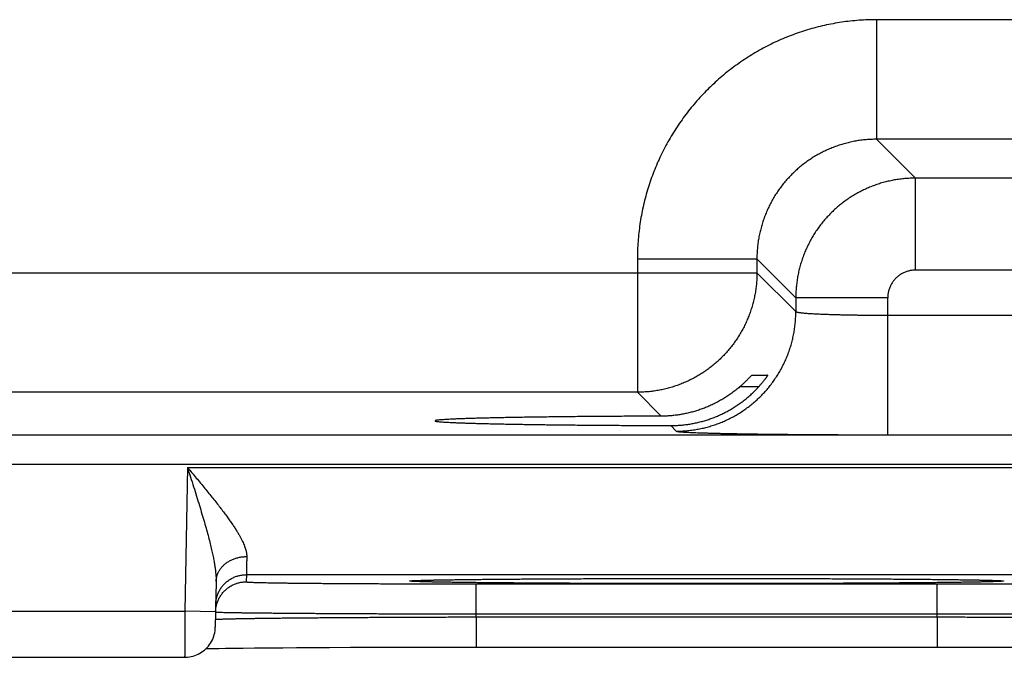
# Model space of a CAD drawing. Header units: inches. Extents: x 0 to 34, y 0 to 22.
# Tile 91 of 112: x 22.509 to 23.152, y 14.42 to 14.836. Entities that reach past the tile are written whole.
import ezdxf

# ---------------------------------------------------------------- set-up
doc = ezdxf.new("R2010")
doc.units = ezdxf.units.IN
doc.header["$LTSCALE"] = 1.87
doc.header["$MEASUREMENT"] = 0
doc.layers.get('0').update_dxf_attribs({"linetype": 'CONTINUOUS'})

msp = doc.modelspace()

# ---------------------------------------------------------------- linework, layer by layer
at = {"color": 7, "linetype": 'CONTINUOUS'}
for p, q in [((23.21855, 14.83558), (23.06824, 14.83558)), ((23.06824, 14.83558), (23.06824, 14.75759)), ((23.21855, 14.75759), (23.06824, 14.75759)), ((23.06824, 14.75759), (23.09361, 14.73222)), ((23.19318, 14.73222), (23.09361, 14.73222)), ((23.09361, 14.67223), (23.09361, 14.73222)), ((22.91226, 14.6796), (22.99025, 14.6796)), ((22.91226, 14.6796), (22.91226, 14.59259)), ((22.99025, 14.6796), (23.01562, 14.65423)), ((22.99025, 14.6796), (22.99025, 14.67058)), ((23.19318, 14.67223), (23.09361, 14.67223)), ((22.36654, 14.67058), (22.99025, 14.67058)), ((22.99025, 14.67058), (23.01562, 14.64521)), ((23.07561, 14.65423), (23.01562, 14.65423)), ((23.01562, 14.65423), (23.01562, 14.64521)), ((23.07561, 14.56486), (23.07561, 14.65423)), ((23.07561, 14.64284), (23.21118, 14.64284)), ((22.987, 14.60382), (22.9973, 14.60382)), ((22.99132, 14.59608), (22.97896, 14.59608)), ((22.91226, 14.59259), (22.44453, 14.59259)), ((22.91226, 14.59259), (22.92786, 14.57699)), ((22.93398, 14.57088), (22.93763, 14.56722)), ((21.59571, 14.56477), (25.26608, 14.56477)), ((23.07561, 14.56486), (23.21118, 14.56486)), ((21.59571, 14.54578), (25.26608, 14.54578)), ((22.61872, 14.5436), (22.61708, 14.44971)), ((22.61872, 14.5436), (23.29607, 14.5436)), ((22.65716, 14.47361), (22.65708, 14.46893)), ((22.65716, 14.47361), (23.25763, 14.47361)), ((22.63743, 14.46912), (22.63691, 14.43936)), ((22.76598, 14.46969), (22.7661, 14.4697)), ((22.7661, 14.4697), (22.76627, 14.46971)), ((22.76627, 14.46971), (22.76649, 14.46973)), ((22.76649, 14.46973), (22.76677, 14.46974)), ((22.76677, 14.46974), (22.7671, 14.46976)), ((22.7671, 14.46976), (22.76769, 14.46979)), ((22.76769, 14.46979), (22.7684, 14.46982)), ((22.7684, 14.46982), (22.76955, 14.46987)), ((22.76955, 14.46987), (22.77134, 14.46993)), ((22.77134, 14.46993), (22.77373, 14.47)), ((22.77373, 14.47), (22.77631, 14.47006)), ((22.77631, 14.47006), (22.77954, 14.47013)), ((22.77954, 14.47013), (22.78354, 14.47021)), ((22.78354, 14.47021), (22.78848, 14.47029)), ((22.78848, 14.47029), (22.79448, 14.47038)), ((22.79448, 14.47038), (22.80162, 14.47047)), ((22.80162, 14.47047), (22.81004, 14.47056)), ((22.80703, 14.46762), (23.10776, 14.46762)), ((22.80703, 14.44797), (22.80703, 14.46762)), ((22.81004, 14.47056), (22.81743, 14.47063)), ((22.81743, 14.47063), (22.82608, 14.47071)), ((22.82608, 14.47071), (22.83665, 14.47079)), ((22.83665, 14.47079), (22.84523, 14.47084)), ((22.84523, 14.47084), (22.85522, 14.4709)), ((22.85522, 14.4709), (22.86663, 14.47096)), ((22.86663, 14.47096), (22.87884, 14.47101)), ((22.87884, 14.47101), (22.89136, 14.47105)), ((22.89136, 14.47105), (22.90422, 14.47109)), ((22.90422, 14.47109), (22.91734, 14.47112)), ((22.91734, 14.47112), (22.93065, 14.47114)), ((22.93065, 14.47114), (22.9441, 14.47115)), ((22.9441, 14.47115), (22.9574, 14.47115)), ((22.9574, 14.47115), (22.97069, 14.47115)), ((22.97069, 14.47115), (22.98416, 14.47114)), ((22.98416, 14.47114), (22.99749, 14.47112)), ((22.99749, 14.47112), (23.01061, 14.47109)), ((23.01061, 14.47109), (23.02348, 14.47105)), ((23.02348, 14.47105), (23.03604, 14.47101)), ((23.03604, 14.47101), (23.04819, 14.47096)), ((23.04819, 14.47096), (23.0599, 14.4709)), ((23.0599, 14.4709), (23.07111, 14.47083)), ((23.07111, 14.47083), (23.08096, 14.47077)), ((23.08096, 14.47077), (23.08943, 14.4707)), ((23.08943, 14.4707), (23.09992, 14.47061)), ((23.09992, 14.47061), (23.10833, 14.47052)), ((23.10776, 14.44797), (23.10776, 14.46762)), ((23.10833, 14.47052), (23.11527, 14.47044)), ((23.11527, 14.47044), (23.12107, 14.47037)), ((23.12107, 14.47037), (23.12593, 14.4703)), ((23.12593, 14.4703), (23.13121, 14.47021)), ((23.13121, 14.47021), (23.13542, 14.47013)), ((23.13542, 14.47013), (23.13884, 14.47005)), ((23.13884, 14.47005), (23.1416, 14.46998)), ((23.1416, 14.46998), (23.14378, 14.46992)), ((23.14378, 14.46992), (23.14546, 14.46986)), ((23.14546, 14.46986), (23.14645, 14.46982)), ((23.14645, 14.46982), (23.14726, 14.46978)), ((23.14726, 14.46978), (23.1477, 14.46976)), ((23.1477, 14.46976), (23.14806, 14.46974)), ((23.14806, 14.46974), (23.14834, 14.46972)), ((23.14834, 14.46972), (23.14857, 14.46971)), ((23.14857, 14.46971), (23.14873, 14.4697)), ((23.14873, 14.4697), (23.14883, 14.46969)), ((23.14883, 14.46969), (23.14887, 14.46969)), ((22.36771, 14.44971), (22.61708, 14.44971)), ((22.63708, 14.44936), (22.61708, 14.44971)), ((22.807, 14.44604), (22.80703, 14.44797)), ((22.80703, 14.44797), (23.10776, 14.44797)), ((23.1078, 14.44604), (23.10776, 14.44797)), ((22.807, 14.44604), (23.1078, 14.44604)), ((22.807, 14.44604), (22.807, 14.42639)), ((23.1078, 14.44604), (23.1078, 14.42639)), ((22.63082, 14.42535), (22.63471, 14.42543)), ((22.63471, 14.42543), (22.63924, 14.42551)), ((22.63924, 14.42551), (22.64366, 14.42558)), ((22.64366, 14.42558), (22.64894, 14.42565)), ((22.64894, 14.42565), (22.65515, 14.42573)), ((22.65515, 14.42573), (22.6624, 14.42581)), ((22.6624, 14.42581), (22.67091, 14.42589)), ((22.67091, 14.42589), (22.68099, 14.42597)), ((22.68099, 14.42597), (22.68978, 14.42604)), ((22.68978, 14.42604), (22.69981, 14.4261)), ((22.69981, 14.4261), (22.71135, 14.42616)), ((22.71135, 14.42616), (22.725, 14.42623)), ((22.725, 14.42623), (22.73586, 14.42627)), ((22.73586, 14.42627), (22.74816, 14.42631)), ((22.74816, 14.42631), (22.76113, 14.42634)), ((22.76113, 14.42634), (22.77414, 14.42636)), ((22.77414, 14.42636), (22.78728, 14.42638)), ((22.78728, 14.42638), (22.80057, 14.42639)), ((22.80057, 14.42639), (23.1078, 14.42639)), ((23.1078, 14.42639), (23.12079, 14.42639)), ((23.12079, 14.42639), (23.13396, 14.42637)), ((23.13396, 14.42637), (23.14699, 14.42635)), ((23.14699, 14.42635), (23.15983, 14.42633)), ((22.36788, 14.41971), (22.61691, 14.41971))]:
    msp.add_line(p, q, dxfattribs=at)
for points in [[(22.76592, 14.46968), (22.76592, 14.46968), (22.76592, 14.46969), (22.76595, 14.46969), (22.76598, 14.46969)], [(22.61691, 14.41971), (22.61757, 14.41972), (22.61878, 14.4198), (22.61999, 14.41995), (22.62118, 14.42017), (22.62236, 14.42047), (22.62352, 14.42083), (22.62466, 14.42127), (22.62576, 14.42178), (22.62684, 14.42235), (22.62787, 14.42298), (22.62887, 14.42368), (22.62982, 14.42444), (22.63073, 14.42525), (22.63158, 14.42612), (22.63238, 14.42703), (22.63312, 14.428), (22.6338, 14.429), (22.63442, 14.43005), (22.63498, 14.43113), (22.63546, 14.43225), (22.63588, 14.43339), (22.63623, 14.43455), (22.63651, 14.43574), (22.63672, 14.43694), (22.63685, 14.43815), (22.63691, 14.43936)]]:
    msp.add_lwpolyline(points, dxfattribs=at)
for points, knots in [([(23.06824, 14.83558), (23.06634, 14.83558), (23.06254, 14.83551), (23.05685, 14.8352), (23.05117, 14.83468), (23.04552, 14.83395), (23.0399, 14.83302), (23.03431, 14.83188), (23.02877, 14.83054), (23.02329, 14.829), (23.01786, 14.82726), (23.0125, 14.82532), (23.00721, 14.82318), (23.002, 14.82086), (22.99689, 14.81834), (22.99187, 14.81565), (22.98695, 14.81277), (22.98214, 14.80971), (22.97745, 14.80648), (22.97288, 14.80308), (22.96843, 14.79951), (22.96412, 14.79579), (22.95994, 14.79191), (22.95591, 14.78788), (22.95203, 14.7837), (22.94831, 14.77939), (22.94475, 14.77494), (22.94135, 14.77037), (22.93812, 14.76567), (22.93506, 14.76086), (22.93218, 14.75594), (22.92948, 14.75092), (22.92697, 14.74581), (22.92465, 14.7406), (22.92251, 14.73531), (22.92058, 14.72995), (22.91883, 14.72452), (22.91729, 14.71903), (22.91595, 14.71349), (22.91482, 14.70791), (22.91389, 14.70229), (22.91316, 14.69664), (22.91264, 14.69096), (22.91233, 14.68528), (22.91226, 14.6815), (22.91226, 14.6796)], [0, 0, 0, 0, 0.02325, 0.046512, 0.069779, 0.093044, 0.116305, 0.13956, 0.162813, 0.186066, 0.209325, 0.232597, 0.255874, 0.279144, 0.302401, 0.325651, 0.348904, 0.37216, 0.395416, 0.41867, 0.441923, 0.465173, 0.488427, 0.511688, 0.534953, 0.558213, 0.581463, 0.604713, 0.627975, 0.651244, 0.674505, 0.697754, 0.721003, 0.744267, 0.767542, 0.790816, 0.814083, 0.837342, 0.860594, 0.883846, 0.907105, 0.930364, 0.95361, 0.976827, 1, 1, 1, 1]), ([(23.06824, 14.75759), (23.06711, 14.75759), (23.06483, 14.75754), (23.06143, 14.75732), (23.05805, 14.75695), (23.05468, 14.75643), (23.05134, 14.75577), (23.04803, 14.75496), (23.04476, 14.75401), (23.04154, 14.75291), (23.03836, 14.75168), (23.03525, 14.75031), (23.0322, 14.7488), (23.02921, 14.74717), (23.02631, 14.7454), (23.02348, 14.74351), (23.02074, 14.7415), (23.01809, 14.73938), (23.01553, 14.73714), (23.01307, 14.73478), (23.01072, 14.73233), (23.00848, 14.72977), (23.00635, 14.72712), (23.00433, 14.72437), (23.00244, 14.72154), (23.00068, 14.71863), (22.99904, 14.71565), (22.99753, 14.7126), (22.99616, 14.70948), (22.99493, 14.70631), (22.99384, 14.70308), (22.99288, 14.69981), (22.99207, 14.69651), (22.99141, 14.69316), (22.99089, 14.6898), (22.99052, 14.68641), (22.9903, 14.68301), (22.99025, 14.68074), (22.99025, 14.6796)], [0, 0, 0, 0, 0.027801, 0.055606, 0.083409, 0.11121, 0.139007, 0.166801, 0.194591, 0.222378, 0.25016, 0.277931, 0.30569, 0.333443, 0.361197, 0.388949, 0.416694, 0.444435, 0.472175, 0.499921, 0.527681, 0.555445, 0.583207, 0.610971, 0.638742, 0.666518, 0.694294, 0.722069, 0.749843, 0.77762, 0.805403, 0.833194, 0.860989, 0.888789, 0.916591, 0.944395, 0.972199, 1, 1, 1, 1]), ([(23.09361, 14.73222), (23.09247, 14.73222), (23.09021, 14.73217), (23.08681, 14.73195), (23.08342, 14.73158), (23.08006, 14.73106), (23.07672, 14.73039), (23.07341, 14.72958), (23.07014, 14.72863), (23.06692, 14.72753), (23.06375, 14.7263), (23.06063, 14.72493), (23.05758, 14.72342), (23.0546, 14.72178), (23.05169, 14.72002), (23.04886, 14.71813), (23.04612, 14.71612), (23.04347, 14.71399), (23.04091, 14.71174), (23.03845, 14.70939), (23.0361, 14.70693), (23.03386, 14.70438), (23.03173, 14.70172), (23.02971, 14.69898), (23.02782, 14.69614), (23.02605, 14.69323), (23.02442, 14.69025), (23.02291, 14.6872), (23.02154, 14.68408), (23.0203, 14.68091), (23.01921, 14.67768), (23.01826, 14.67441), (23.01745, 14.67111), (23.01678, 14.66777), (23.01627, 14.66441), (23.01589, 14.66103), (23.01567, 14.65763), (23.01562, 14.65537), (23.01562, 14.65423)], [0, 0, 0, 0, 0.027792, 0.055584, 0.083373, 0.11116, 0.138947, 0.166736, 0.194523, 0.222308, 0.250095, 0.277886, 0.305671, 0.333438, 0.361191, 0.388942, 0.416697, 0.44446, 0.47223, 0.500001, 0.527768, 0.555539, 0.58332, 0.611108, 0.638896, 0.666681, 0.69447, 0.722264, 0.750056, 0.777841, 0.805622, 0.833408, 0.861192, 0.888964, 0.916724, 0.944479, 0.972236, 1, 1, 1, 1]), ([(23.09361, 14.67223), (23.09324, 14.67223), (23.09249, 14.67221), (23.09137, 14.6721), (23.09025, 14.67193), (23.08915, 14.67168), (23.08806, 14.67137), (23.08699, 14.67098), (23.08595, 14.67053), (23.08494, 14.67002), (23.08397, 14.66944), (23.08303, 14.66881), (23.08213, 14.66811), (23.08128, 14.66736), (23.08048, 14.66656), (23.07973, 14.66571), (23.07904, 14.66482), (23.0784, 14.66388), (23.07783, 14.66291), (23.07731, 14.6619), (23.07686, 14.66085), (23.07648, 14.65979), (23.07616, 14.6587), (23.07592, 14.65759), (23.07574, 14.65647), (23.07564, 14.65535), (23.07561, 14.65461), (23.07561, 14.65423)], [0, 0, 0, 0, 0.039555, 0.079331, 0.11927, 0.159318, 0.199425, 0.23954, 0.27962, 0.319663, 0.359694, 0.399734, 0.439792, 0.479863, 0.51994, 0.560017, 0.600085, 0.640135, 0.680172, 0.720225, 0.760321, 0.80046, 0.840595, 0.880671, 0.920633, 0.960429, 1, 1, 1, 1]), ([(22.99025, 14.67058), (22.99025, 14.66945), (22.9902, 14.66718), (22.98998, 14.66378), (22.98961, 14.6604), (22.98909, 14.65703), (22.98842, 14.6537), (22.98761, 14.65039), (22.98666, 14.64712), (22.98556, 14.6439), (22.98433, 14.64073), (22.98296, 14.63761), (22.98145, 14.63456), (22.97982, 14.63158), (22.97805, 14.62867), (22.97616, 14.62584), (22.97414, 14.62309), (22.97201, 14.62044), (22.96977, 14.61788), (22.96742, 14.61542), (22.96496, 14.61307), (22.9624, 14.61082), (22.95974, 14.60869), (22.957, 14.60668), (22.95417, 14.60479), (22.95126, 14.60302), (22.94827, 14.60139), (22.94522, 14.59988), (22.94211, 14.59851), (22.93893, 14.59727), (22.93571, 14.59618), (22.93244, 14.59523), (22.92914, 14.59442), (22.9258, 14.59375), (22.92244, 14.59324), (22.91906, 14.59286), (22.91566, 14.59264), (22.9134, 14.59259), (22.91226, 14.59259)], [0, 0, 0, 0, 0.027778, 0.055556, 0.083335, 0.111114, 0.138893, 0.166673, 0.194453, 0.222233, 0.250014, 0.277795, 0.305576, 0.333357, 0.361139, 0.38892, 0.416702, 0.444484, 0.472265, 0.500047, 0.527829, 0.555611, 0.583392, 0.611174, 0.638955, 0.666735, 0.694518, 0.722299, 0.750078, 0.777857, 0.805635, 0.833415, 0.861198, 0.888978, 0.916748, 0.944506, 0.972255, 1, 1, 1, 1]), ([(22.93763, 14.56722), (22.93877, 14.56722), (22.94104, 14.56727), (22.94443, 14.5675), (22.94781, 14.56787), (22.95118, 14.56839), (22.95452, 14.56905), (22.95782, 14.56986), (22.96109, 14.57081), (22.96431, 14.57191), (22.96748, 14.57314), (22.9706, 14.57451), (22.97365, 14.57602), (22.97663, 14.57766), (22.97954, 14.57942), (22.98237, 14.58131), (22.98512, 14.58333), (22.98777, 14.58546), (22.99033, 14.5877), (22.99279, 14.59006), (22.99514, 14.59251), (22.99739, 14.59507), (22.99952, 14.59773), (23.00153, 14.60047), (23.00342, 14.6033), (23.00519, 14.60621), (23.00682, 14.60919), (23.00833, 14.61225), (23.0097, 14.61536), (23.01094, 14.61853), (23.01203, 14.62176), (23.01298, 14.62502), (23.01379, 14.62833), (23.01446, 14.63167), (23.01498, 14.63503), (23.01535, 14.63841), (23.01557, 14.64181), (23.01562, 14.64408), (23.01562, 14.64521)], [0, 0, 0, 0, 0.027775, 0.055551, 0.083327, 0.111104, 0.138881, 0.166658, 0.194436, 0.222213, 0.249992, 0.27777, 0.305549, 0.333327, 0.361106, 0.388885, 0.416665, 0.444444, 0.472223, 0.500003, 0.527782, 0.555561, 0.583341, 0.61112, 0.638898, 0.666677, 0.694456, 0.722234, 0.750012, 0.77779, 0.805567, 0.833344, 0.861121, 0.888898, 0.916674, 0.94445, 0.972225, 1, 1, 1, 1]), ([(23.01562, 14.64521), (23.01564, 14.64516), (23.01576, 14.64507), (23.016, 14.64497), (23.01637, 14.64487), (23.01685, 14.64476), (23.01746, 14.64466), (23.01819, 14.64455), (23.01904, 14.64445), (23.02, 14.64435), (23.02109, 14.64424), (23.02228, 14.64415), (23.02359, 14.64405), (23.02501, 14.64396), (23.02653, 14.64386), (23.02816, 14.64378), (23.02988, 14.64369), (23.0317, 14.64361), (23.03361, 14.64353), (23.03561, 14.64346), (23.03769, 14.64338), (23.03985, 14.64332), (23.04208, 14.64325), (23.04439, 14.64319), (23.04676, 14.64314), (23.04919, 14.64309), (23.05167, 14.64304), (23.0542, 14.643), (23.05678, 14.64296), (23.0594, 14.64293), (23.06205, 14.6429), (23.06473, 14.64288), (23.06743, 14.64286), (23.07015, 14.64285), (23.07288, 14.64284), (23.0747, 14.64284), (23.07561, 14.64284)], [0, 0, 0, 0, 0.002595, 0.006917, 0.013177, 0.021429, 0.031683, 0.043932, 0.058159, 0.074336, 0.092431, 0.112407, 0.134228, 0.157849, 0.18322, 0.210288, 0.238998, 0.269293, 0.301105, 0.334366, 0.369009, 0.404965, 0.442158, 0.480504, 0.519924, 0.560342, 0.601675, 0.643833, 0.686729, 0.730278, 0.774388, 0.818959, 0.863893, 0.909102, 0.954501, 1, 1, 1, 1]), ([(22.97896, 14.59608), (22.97923, 14.59632), (22.97977, 14.59679), (22.98055, 14.59749), (22.98129, 14.59816), (22.98198, 14.59881), (22.98263, 14.59943), (22.98323, 14.60001), (22.98378, 14.60056), (22.98428, 14.60106), (22.98473, 14.60152), (22.98514, 14.60194), (22.9855, 14.60231), (22.98581, 14.60264), (22.98609, 14.60293), (22.98632, 14.60317), (22.98652, 14.60337), (22.98668, 14.60353), (22.9868, 14.60365), (22.9869, 14.60374), (22.98696, 14.60379), (22.98699, 14.60382), (22.987, 14.60382)], [0, 0, 0, 0, 0.097524, 0.191499, 0.281267, 0.366347, 0.446668, 0.521729, 0.591081, 0.654627, 0.712528, 0.764678, 0.811089, 0.851952, 0.887421, 0.917591, 0.942698, 0.962933, 0.978567, 0.989791, 0.99685, 1, 1, 1, 1]), ([(22.9973, 14.60382), (22.9973, 14.60382), (22.9973, 14.60378), (22.99727, 14.60374), (22.99722, 14.60364), (22.99714, 14.60351), (22.99704, 14.60333), (22.9969, 14.60312), (22.99673, 14.60286), (22.99653, 14.60257), (22.99629, 14.60223), (22.99602, 14.60184), (22.99571, 14.60142), (22.99536, 14.60095), (22.99498, 14.60044), (22.99456, 14.5999), (22.9941, 14.59932), (22.99361, 14.59872), (22.99308, 14.59808), (22.99252, 14.59743), (22.99193, 14.59676), (22.99153, 14.59631), (22.99132, 14.59608)], [0, 0, 0, 0, 0.001857, 0.007867, 0.018543, 0.034116, 0.054766, 0.080635, 0.111937, 0.148719, 0.191102, 0.239161, 0.292812, 0.352126, 0.416893, 0.487004, 0.56222, 0.642162, 0.726514, 0.814595, 0.905982, 1, 1, 1, 1]), ([(22.9574, 14.57444), (22.95836, 14.57474), (22.96028, 14.57539), (22.96313, 14.57647), (22.96594, 14.57767), (22.96873, 14.57899), (22.97147, 14.58043), (22.97416, 14.58199), (22.97681, 14.58366), (22.97941, 14.58545), (22.98194, 14.58735), (22.9844, 14.58937), (22.9868, 14.5915), (22.98911, 14.59373), (22.99059, 14.59529), (22.99132, 14.59608)], [0, 0, 0, 0, 0.074474, 0.149319, 0.224497, 0.300096, 0.376121, 0.452569, 0.529514, 0.606897, 0.684739, 0.763019, 0.841654, 0.920674, 1, 1, 1, 1]), ([(22.97896, 14.59608), (22.97814, 14.59538), (22.97648, 14.59401), (22.97392, 14.59206), (22.9713, 14.59023), (22.96862, 14.58851), (22.96588, 14.58691), (22.9631, 14.58544), (22.96027, 14.58408), (22.95836, 14.58325), (22.9574, 14.58286)], [0, 0, 0, 0, 0.127219, 0.253841, 0.379779, 0.505138, 0.629854, 0.753882, 0.877304, 1, 1, 1, 1]), ([(22.9574, 14.58286), (22.95645, 14.58247), (22.95455, 14.58173), (22.95166, 14.58074), (22.94874, 14.57987), (22.94581, 14.57911), (22.94285, 14.57846), (22.93988, 14.57793), (22.93689, 14.57752), (22.93389, 14.57722), (22.93088, 14.57704), (22.92887, 14.57699), (22.92786, 14.57699)], [0, 0, 0, 0, 0.101232, 0.202065, 0.302454, 0.402482, 0.502332, 0.601996, 0.70147, 0.800944, 0.900462, 1, 1, 1, 1]), ([(22.92786, 14.57699), (22.9258, 14.57698), (22.9217, 14.57697), (22.91556, 14.57695), (22.90948, 14.57692), (22.90346, 14.57689), (22.8975, 14.57685), (22.89162, 14.57681), (22.88583, 14.57677), (22.88012, 14.57672), (22.87451, 14.57668), (22.86901, 14.57662), (22.86362, 14.57657), (22.85834, 14.57651), (22.85319, 14.57644), (22.84817, 14.57638), (22.84329, 14.57631), (22.83856, 14.57624), (22.83397, 14.57616), (22.82954, 14.57608), (22.82527, 14.576), (22.82117, 14.57592), (22.81724, 14.57583), (22.81348, 14.57575), (22.80991, 14.57566), (22.80652, 14.57556), (22.80333, 14.57547), (22.80033, 14.57537), (22.79752, 14.57527), (22.79492, 14.57518), (22.79252, 14.57507), (22.79033, 14.57497), (22.78836, 14.57487), (22.78659, 14.57476), (22.78504, 14.57466), (22.78371, 14.57455), (22.78259, 14.57445), (22.78171, 14.57434), (22.78101, 14.57425), (22.7806, 14.57412), (22.78029, 14.57407), (22.78027, 14.57396), (22.78027, 14.57394)], [0, 0, 0, 0, 0.041853, 0.083409, 0.124596, 0.165385, 0.205707, 0.245518, 0.284774, 0.323409, 0.361394, 0.398666, 0.435183, 0.470906, 0.505773, 0.53976, 0.57281, 0.604885, 0.635951, 0.665955, 0.694876, 0.722664, 0.749289, 0.774722, 0.798919, 0.821864, 0.843518, 0.863856, 0.882857, 0.900489, 0.916739, 0.931579, 0.944995, 0.956971, 0.967488, 0.97654, 0.984112, 0.990201, 0.994804, 0.997929, 0.999626, 1, 1, 1, 1]), ([(22.78027, 14.57394), (22.78027, 14.57392), (22.78029, 14.57382), (22.7806, 14.57377), (22.781, 14.57364), (22.78169, 14.57355), (22.78257, 14.57344), (22.78369, 14.57333), (22.78502, 14.57323), (22.78656, 14.57312), (22.78832, 14.57302), (22.7903, 14.57291), (22.79248, 14.57281), (22.79488, 14.57271), (22.79748, 14.57261), (22.80028, 14.57251), (22.80327, 14.57242), (22.80647, 14.57232), (22.80985, 14.57223), (22.81342, 14.57214), (22.81717, 14.57205), (22.8211, 14.57197), (22.8252, 14.57188), (22.82947, 14.5718), (22.83389, 14.57172), (22.83848, 14.57165), (22.84321, 14.57158), (22.84809, 14.57151), (22.8531, 14.57144), (22.85825, 14.57138), (22.86352, 14.57132), (22.86891, 14.57126), (22.87442, 14.57121), (22.88002, 14.57116), (22.88573, 14.57111), (22.89152, 14.57107), (22.8974, 14.57103), (22.90335, 14.571), (22.90937, 14.57097), (22.91546, 14.57094), (22.92159, 14.57091), (22.92777, 14.57089), (22.9319, 14.57088), (22.93398, 14.57088)], [0, 0, 0, 0, 0.000355, 0.001962, 0.00494, 0.009334, 0.015157, 0.022405, 0.031071, 0.041149, 0.052622, 0.065482, 0.07971, 0.095288, 0.112201, 0.130419, 0.14993, 0.170702, 0.19271, 0.215932, 0.240327, 0.265878, 0.292543, 0.320291, 0.349093, 0.378899, 0.409688, 0.441408, 0.474024, 0.5075, 0.541779, 0.576838, 0.612616, 0.649074, 0.686172, 0.723848, 0.762074, 0.800785, 0.839939, 0.879494, 0.919381, 0.959572, 1, 1, 1, 1]), ([(22.93398, 14.57088), (22.93497, 14.57087), (22.93695, 14.57091), (22.93992, 14.57107), (22.94287, 14.57135), (22.94581, 14.57174), (22.94874, 14.57224), (22.95165, 14.57285), (22.95454, 14.57358), (22.95645, 14.57414), (22.9574, 14.57444)], [0, 0, 0, 0, 0.125074, 0.249956, 0.374653, 0.499371, 0.624165, 0.749095, 0.874369, 1, 1, 1, 1]), ([(22.93763, 14.56722), (22.93768, 14.56717), (22.93789, 14.56711), (22.93827, 14.56702), (22.93886, 14.56694), (22.93964, 14.56685), (22.94062, 14.56676), (22.94179, 14.56667), (22.94315, 14.56659), (22.9447, 14.5665), (22.94644, 14.56641), (22.94837, 14.56633), (22.95048, 14.56625), (22.95277, 14.56617), (22.95523, 14.56608), (22.95787, 14.56601), (22.96068, 14.56593), (22.96365, 14.56585), (22.96678, 14.56578), (22.97007, 14.56571), (22.97351, 14.56564), (22.9771, 14.56558), (22.98083, 14.56551), (22.9847, 14.56545), (22.98869, 14.56539), (22.99281, 14.56534), (22.99705, 14.56528), (23.0014, 14.56523), (23.00586, 14.56518), (23.01042, 14.56514), (23.01507, 14.5651), (23.01981, 14.56506), (23.02463, 14.56502), (23.02953, 14.56499), (23.03449, 14.56496), (23.0395, 14.56494), (23.04457, 14.56492), (23.04968, 14.5649), (23.05483, 14.56488), (23.06001, 14.56487), (23.0652, 14.56486), (23.07041, 14.56486), (23.07388, 14.56486), (23.07561, 14.56486)], [0, 0, 0, 0, 0.001524, 0.004402, 0.008688, 0.014387, 0.021493, 0.029995, 0.039887, 0.05116, 0.063798, 0.077778, 0.093073, 0.109666, 0.127539, 0.146668, 0.16702, 0.188565, 0.211272, 0.235115, 0.260061, 0.286069, 0.313098, 0.341109, 0.370066, 0.399931, 0.430658, 0.462199, 0.494508, 0.52754, 0.561254, 0.595602, 0.630538, 0.66601, 0.701958, 0.738317, 0.775036, 0.812076, 0.849395, 0.886923, 0.924585, 0.962304, 1, 1, 1, 1]), ([(22.61872, 14.5436), (22.61969, 14.54244), (22.62163, 14.54012), (22.6245, 14.53667), (22.62733, 14.53326), (22.63009, 14.52991), (22.63275, 14.52664), (22.6353, 14.52347), (22.63773, 14.52041), (22.64002, 14.51747), (22.64216, 14.51466), (22.64415, 14.51198), (22.64598, 14.50944), (22.64766, 14.50704), (22.64919, 14.50477), (22.65056, 14.50264), (22.65179, 14.50063), (22.65288, 14.49875), (22.65384, 14.49699), (22.65466, 14.49533), (22.65537, 14.49379), (22.65596, 14.49234), (22.65645, 14.49099), (22.65683, 14.48973), (22.65711, 14.48854), (22.65731, 14.48744), (22.65741, 14.4864), (22.65743, 14.48572), (22.65742, 14.4854)], [0, 0, 0, 0, 0.064274, 0.128006, 0.19081, 0.252301, 0.312086, 0.369782, 0.425102, 0.477843, 0.527841, 0.575018, 0.619328, 0.660768, 0.699396, 0.73528, 0.768516, 0.799231, 0.827554, 0.853625, 0.877598, 0.899635, 0.919885, 0.938504, 0.955657, 0.97151, 0.986233, 1, 1, 1, 1]), ([(22.61872, 14.5436), (22.6194, 14.54147), (22.62074, 14.53725), (22.62273, 14.53096), (22.62465, 14.52483), (22.62648, 14.5189), (22.62818, 14.51325), (22.62975, 14.5079), (22.63117, 14.50289), (22.63243, 14.49824), (22.63353, 14.49395), (22.63448, 14.49001), (22.63527, 14.48641), (22.63593, 14.48314), (22.63645, 14.48018), (22.63685, 14.4775), (22.63714, 14.47508), (22.63733, 14.47291), (22.63743, 14.47095), (22.63744, 14.46971), (22.63743, 14.46912)], [0, 0, 0, 0, 0.086975, 0.172822, 0.256619, 0.337399, 0.414308, 0.486774, 0.554414, 0.617019, 0.67455, 0.727088, 0.774834, 0.818043, 0.857012, 0.892048, 0.923496, 0.951734, 0.977117, 1, 1, 1, 1]), ([(22.63743, 14.46912), (22.63743, 14.46945), (22.63747, 14.47011), (22.63759, 14.4711), (22.63779, 14.47209), (22.63805, 14.47306), (22.63839, 14.47401), (22.63879, 14.47495), (22.63926, 14.47586), (22.6398, 14.47675), (22.6404, 14.47761), (22.64106, 14.47844), (22.64178, 14.47923), (22.64255, 14.47998), (22.64338, 14.4807), (22.64426, 14.48137), (22.64518, 14.482), (22.64615, 14.48258), (22.64716, 14.48311), (22.64821, 14.48359), (22.64928, 14.48402), (22.65039, 14.48439), (22.65153, 14.4847), (22.65268, 14.48496), (22.65385, 14.48516), (22.65503, 14.4853), (22.65623, 14.48539), (22.65702, 14.4854), (22.65742, 14.4854)], [0, 0, 0, 0, 0.034884, 0.069823, 0.104873, 0.140085, 0.17551, 0.211191, 0.247172, 0.283486, 0.320165, 0.357231, 0.394703, 0.432593, 0.470905, 0.509639, 0.548788, 0.58834, 0.628276, 0.668574, 0.709207, 0.750144, 0.79135, 0.832787, 0.874413, 0.916188, 0.958065, 1, 1, 1, 1]), ([(22.65742, 14.4854), (22.65741, 14.48484), (22.65739, 14.48376), (22.65735, 14.4822), (22.65732, 14.48077), (22.65729, 14.47946), (22.65726, 14.47828), (22.65724, 14.47723), (22.65722, 14.47631), (22.6572, 14.47552), (22.65719, 14.47487), (22.65717, 14.47436), (22.65717, 14.47398), (22.65716, 14.47375), (22.65716, 14.47364), (22.65716, 14.47361)], [0, 0, 0, 0, 0.142215, 0.2743, 0.396004, 0.507103, 0.607392, 0.696658, 0.774701, 0.841351, 0.896474, 0.939966, 0.971753, 0.991778, 1, 1, 1, 1]), ([(22.63716, 14.45395), (22.63717, 14.45435), (22.63721, 14.45515), (22.63733, 14.45634), (22.63753, 14.45752), (22.6378, 14.45868), (22.63814, 14.45983), (22.63854, 14.46095), (22.63901, 14.46205), (22.63955, 14.46312), (22.64015, 14.46415), (22.64081, 14.46515), (22.64153, 14.46611), (22.6423, 14.46702), (22.64313, 14.46788), (22.64401, 14.46869), (22.64493, 14.46945), (22.6459, 14.47015), (22.64691, 14.47079), (22.64795, 14.47137), (22.64903, 14.47189), (22.65014, 14.47235), (22.65127, 14.47273), (22.65242, 14.47305), (22.65359, 14.4733), (22.65477, 14.47347), (22.65596, 14.47358), (22.65676, 14.47361), (22.65716, 14.47361)], [0, 0, 0, 0, 0.038462, 0.076923, 0.115385, 0.153847, 0.192308, 0.23077, 0.269232, 0.307693, 0.346155, 0.384617, 0.423078, 0.46154, 0.500001, 0.538463, 0.576924, 0.615386, 0.653847, 0.692309, 0.73077, 0.769231, 0.807693, 0.846154, 0.884616, 0.923077, 0.961539, 1, 1, 1, 1]), ([(22.63708, 14.44936), (22.63709, 14.44973), (22.63713, 14.4505), (22.63725, 14.45166), (22.63745, 14.45284), (22.63772, 14.454), (22.63806, 14.45515), (22.63846, 14.45627), (22.63893, 14.45737), (22.63947, 14.45844), (22.64007, 14.45947), (22.64073, 14.46047), (22.64145, 14.46143), (22.64222, 14.46234), (22.64305, 14.4632), (22.64393, 14.46401), (22.64485, 14.46477), (22.64582, 14.46547), (22.64683, 14.46611), (22.64787, 14.4667), (22.64895, 14.46721), (22.65005, 14.46767), (22.65119, 14.46805), (22.65234, 14.46837), (22.65351, 14.46862), (22.65469, 14.4688), (22.65588, 14.4689), (22.65668, 14.46893), (22.65708, 14.46893)], [0, 0, 0, 0, 0.035823, 0.074389, 0.112956, 0.151522, 0.190088, 0.228655, 0.267221, 0.305788, 0.344355, 0.382921, 0.421488, 0.460055, 0.498622, 0.537189, 0.575757, 0.614324, 0.652891, 0.691459, 0.730026, 0.768594, 0.807161, 0.845729, 0.884297, 0.922865, 0.961432, 1, 1, 1, 1]), ([(22.65708, 14.46893), (22.65708, 14.46889), (22.65728, 14.46887), (22.65752, 14.46881), (22.65805, 14.46878), (22.65873, 14.46873), (22.65964, 14.46868), (22.66073, 14.46864), (22.66202, 14.46859), (22.6635, 14.46855), (22.66517, 14.4685), (22.66703, 14.46846), (22.66908, 14.46841), (22.67131, 14.46837), (22.67373, 14.46833), (22.67632, 14.46828), (22.67909, 14.46824), (22.68202, 14.4682), (22.68513, 14.46816), (22.68839, 14.46813), (22.69182, 14.46809), (22.69539, 14.46805), (22.69912, 14.46802), (22.70299, 14.46798), (22.707, 14.46795), (22.71114, 14.46792), (22.71541, 14.46789), (22.71981, 14.46786), (22.72432, 14.46783), (22.72894, 14.46781), (22.73366, 14.46778), (22.73848, 14.46776), (22.74339, 14.46774), (22.74839, 14.46772), (22.75347, 14.4677), (22.75862, 14.46769), (22.76384, 14.46767), (22.76911, 14.46766), (22.77443, 14.46765), (22.77979, 14.46764), (22.78519, 14.46763), (22.79062, 14.46762), (22.79608, 14.46762), (22.80155, 14.46762), (22.8052, 14.46762), (22.80703, 14.46762)], [0, 0, 0, 0, 0.00074, 0.002764, 0.006108, 0.010774, 0.016758, 0.024052, 0.032645, 0.042528, 0.053691, 0.06612, 0.079797, 0.094698, 0.110802, 0.128089, 0.146542, 0.166133, 0.186836, 0.208621, 0.231461, 0.255329, 0.28019, 0.30601, 0.332755, 0.360389, 0.388877, 0.418181, 0.448261, 0.479076, 0.510585, 0.542746, 0.575521, 0.608871, 0.642749, 0.6771, 0.711874, 0.747026, 0.782512, 0.818291, 0.854319, 0.890554, 0.926946, 0.963445, 1, 1, 1, 1]), ([(22.9574, 14.46777), (22.95514, 14.46777), (22.95063, 14.46777), (22.94387, 14.46778), (22.93714, 14.46778), (22.93042, 14.46779), (22.92375, 14.4678), (22.91712, 14.46781), (22.91054, 14.46782), (22.90401, 14.46784), (22.89755, 14.46786), (22.89116, 14.46788), (22.88485, 14.4679), (22.87863, 14.46792), (22.8725, 14.46794), (22.86648, 14.46797), (22.86057, 14.468), (22.85478, 14.46803), (22.84911, 14.46806), (22.84358, 14.4681), (22.83818, 14.46813), (22.83293, 14.46817), (22.82783, 14.46821), (22.82288, 14.46825), (22.81811, 14.46829), (22.8135, 14.46833), (22.80906, 14.46838), (22.80481, 14.46842), (22.80074, 14.46847), (22.79687, 14.46852), (22.79319, 14.46857), (22.78971, 14.46862), (22.78643, 14.46867), (22.78336, 14.46872), (22.78051, 14.46877), (22.77787, 14.46883), (22.77544, 14.46888), (22.77324, 14.46894), (22.77127, 14.46899), (22.76952, 14.46905), (22.768, 14.46911), (22.76671, 14.46916), (22.76565, 14.46922), (22.76484, 14.46927), (22.76421, 14.46935), (22.76392, 14.46936), (22.76363, 14.46946), (22.76392, 14.46957), (22.76421, 14.46958), (22.76484, 14.46966), (22.76541, 14.46969), (22.7658, 14.46971), (22.76592, 14.46972)], [0, 0, 0, 0, 0.034542, 0.069031, 0.103424, 0.137677, 0.171746, 0.205592, 0.239181, 0.272481, 0.305461, 0.338078, 0.37029, 0.402054, 0.433327, 0.464067, 0.494236, 0.523801, 0.552727, 0.580982, 0.608531, 0.635339, 0.661373, 0.686602, 0.710995, 0.734523, 0.757155, 0.778865, 0.799624, 0.819409, 0.838197, 0.855965, 0.872691, 0.888353, 0.902931, 0.91641, 0.928775, 0.940009, 0.950099, 0.95903, 0.966793, 0.97338, 0.978785, 0.983001, 0.986022, 0.98785, 0.988522, 0.989195, 0.991024, 0.994044, 0.998261, 1, 1, 1, 1]), ([(22.76592, 14.46972), (22.76615, 14.46973), (22.76683, 14.46977), (22.768, 14.46982), (22.76952, 14.46988), (22.77127, 14.46993), (22.77325, 14.46999), (22.77545, 14.47004), (22.77787, 14.4701), (22.78051, 14.47015), (22.78337, 14.47021), (22.78643, 14.47026), (22.78971, 14.47031), (22.79319, 14.47036), (22.79687, 14.47041), (22.80075, 14.47046), (22.80482, 14.47051), (22.80907, 14.47055), (22.8135, 14.4706), (22.81811, 14.47064), (22.82289, 14.47068), (22.82783, 14.47072), (22.83293, 14.47076), (22.83819, 14.4708), (22.84358, 14.47083), (22.84912, 14.47087), (22.85479, 14.4709), (22.86058, 14.47093), (22.86649, 14.47096), (22.87251, 14.47098), (22.87864, 14.47101), (22.88486, 14.47103), (22.89117, 14.47105), (22.89756, 14.47107), (22.90402, 14.47109), (22.91055, 14.4711), (22.91713, 14.47112), (22.92376, 14.47113), (22.93044, 14.47114), (22.93715, 14.47115), (22.94388, 14.47115), (22.95064, 14.47115), (22.95514, 14.47115), (22.9574, 14.47115)], [0, 0, 0, 0, 0.003753, 0.010498, 0.018445, 0.027587, 0.037914, 0.049414, 0.062072, 0.075871, 0.090794, 0.106825, 0.123945, 0.142132, 0.161365, 0.181618, 0.202866, 0.225086, 0.248251, 0.272333, 0.297302, 0.323125, 0.349771, 0.37721, 0.405407, 0.434328, 0.463937, 0.494195, 0.525072, 0.556533, 0.58854, 0.621051, 0.654023, 0.687411, 0.721169, 0.755252, 0.789628, 0.824271, 0.859145, 0.894205, 0.929401, 0.964683, 1, 1, 1, 1]), ([(22.9574, 14.47115), (22.95965, 14.47115), (22.96416, 14.47115), (22.97092, 14.47115), (22.97766, 14.47115), (22.98437, 14.47114), (22.99104, 14.47113), (22.99767, 14.47112), (23.00425, 14.4711), (23.01078, 14.47109), (23.01724, 14.47107), (23.02363, 14.47105), (23.02994, 14.47103), (23.03616, 14.47101), (23.04229, 14.47098), (23.04831, 14.47096), (23.05422, 14.47093), (23.06001, 14.4709), (23.06568, 14.47087), (23.07122, 14.47083), (23.07661, 14.4708), (23.08186, 14.47076), (23.08697, 14.47072), (23.09191, 14.47068), (23.09669, 14.47064), (23.1013, 14.4706), (23.10573, 14.47055), (23.10998, 14.47051), (23.11405, 14.47046), (23.11792, 14.47041), (23.12161, 14.47036), (23.12509, 14.47031), (23.12836, 14.47026), (23.13143, 14.47021), (23.13429, 14.47015), (23.13693, 14.4701), (23.13935, 14.47004), (23.14155, 14.46999), (23.14352, 14.46993), (23.14527, 14.46988), (23.14679, 14.46982), (23.14796, 14.46977), (23.14863, 14.46973), (23.14887, 14.46972)], [0, 0, 0, 0, 0.035355, 0.070656, 0.105858, 0.140918, 0.17579, 0.210433, 0.244812, 0.278897, 0.312654, 0.346039, 0.37901, 0.411522, 0.443531, 0.474995, 0.505874, 0.536135, 0.565743, 0.594663, 0.62286, 0.650299, 0.676947, 0.70277, 0.727738, 0.751819, 0.774985, 0.797206, 0.818454, 0.838705, 0.857935, 0.876121, 0.893241, 0.909272, 0.924193, 0.93799, 0.950646, 0.962145, 0.972472, 0.981614, 0.989559, 0.996302, 1, 1, 1, 1]), ([(23.14887, 14.46972), (23.14898, 14.46971), (23.14937, 14.46969), (23.14995, 14.46966), (23.15058, 14.46958), (23.15087, 14.46957), (23.15116, 14.46946), (23.15087, 14.46936), (23.15058, 14.46935), (23.14995, 14.46927), (23.14914, 14.46922), (23.14808, 14.46916), (23.14679, 14.46911), (23.14527, 14.46905), (23.14352, 14.46899), (23.14155, 14.46894), (23.13935, 14.46888), (23.13692, 14.46883), (23.13428, 14.46877), (23.13143, 14.46872), (23.12836, 14.46867), (23.12508, 14.46862), (23.1216, 14.46857), (23.11792, 14.46852), (23.11404, 14.46847), (23.10998, 14.46842), (23.10572, 14.46838), (23.10129, 14.46833), (23.09668, 14.46829), (23.0919, 14.46825), (23.08696, 14.46821), (23.08186, 14.46817), (23.07661, 14.46813), (23.07121, 14.4681), (23.06567, 14.46806), (23.06001, 14.46803), (23.05421, 14.468), (23.0483, 14.46797), (23.04228, 14.46794), (23.03615, 14.46792), (23.02993, 14.4679), (23.02362, 14.46788), (23.01723, 14.46786), (23.01077, 14.46784), (23.00424, 14.46782), (22.99766, 14.46781), (22.99103, 14.4678), (22.98436, 14.46779), (22.97765, 14.46778), (22.97091, 14.46778), (22.96416, 14.46777), (22.95965, 14.46777), (22.9574, 14.46777)], [0, 0, 0, 0, 0.001792, 0.006007, 0.009028, 0.010856, 0.011528, 0.012201, 0.014029, 0.01705, 0.021266, 0.026672, 0.033261, 0.041026, 0.049958, 0.060047, 0.071283, 0.083649, 0.097131, 0.111711, 0.127373, 0.144099, 0.161868, 0.180658, 0.200445, 0.221204, 0.242913, 0.265545, 0.289073, 0.313468, 0.338697, 0.36473, 0.391537, 0.419086, 0.447342, 0.476269, 0.505832, 0.535998, 0.566735, 0.598006, 0.629769, 0.661983, 0.694603, 0.727584, 0.760883, 0.794469, 0.828314, 0.862385, 0.896639, 0.931026, 0.965496, 1, 1, 1, 1]), ([(23.10776, 14.46762), (23.10959, 14.46762), (23.11324, 14.46762), (23.11871, 14.46762), (23.12417, 14.46762), (23.1296, 14.46763), (23.135, 14.46764), (23.14037, 14.46765), (23.14569, 14.46766), (23.15096, 14.46767), (23.15617, 14.46769), (23.16132, 14.4677), (23.1664, 14.46772), (23.1714, 14.46774), (23.17631, 14.46776), (23.18113, 14.46778), (23.18586, 14.46781), (23.19048, 14.46783), (23.19499, 14.46786), (23.19938, 14.46789), (23.20365, 14.46792), (23.20779, 14.46795), (23.2118, 14.46798), (23.21567, 14.46802), (23.2194, 14.46805), (23.22298, 14.46809), (23.2264, 14.46813), (23.22967, 14.46816), (23.23277, 14.4682), (23.23571, 14.46824), (23.23847, 14.46828), (23.24106, 14.46833), (23.24348, 14.46837), (23.24571, 14.46841), (23.24776, 14.46846), (23.24962, 14.4685), (23.2513, 14.46855), (23.25278, 14.46859), (23.25407, 14.46864), (23.25516, 14.46868), (23.25606, 14.46873), (23.25674, 14.46878), (23.25727, 14.46881), (23.25752, 14.46887), (23.25772, 14.46889), (23.25772, 14.46893)], [0, 0, 0, 0, 0.036563, 0.073065, 0.109457, 0.14569, 0.181718, 0.217497, 0.252983, 0.288135, 0.322908, 0.357259, 0.391136, 0.424487, 0.457263, 0.489424, 0.520931, 0.551745, 0.581824, 0.611127, 0.639615, 0.667249, 0.693993, 0.719813, 0.744675, 0.768543, 0.791383, 0.813168, 0.833871, 0.853463, 0.871916, 0.889203, 0.905305, 0.920206, 0.933882, 0.946312, 0.957475, 0.967357, 0.97595, 0.983243, 0.989228, 0.993893, 0.997237, 0.99926, 1, 1, 1, 1]), ([(22.61708, 14.44971), (22.61708, 14.44917), (22.61707, 14.44808), (22.61706, 14.44645), (22.61706, 14.44484), (22.61705, 14.44323), (22.61704, 14.44165), (22.61703, 14.44009), (22.61702, 14.43856), (22.61701, 14.43707), (22.617, 14.43561), (22.61699, 14.43419), (22.61699, 14.43282), (22.61698, 14.43149), (22.61697, 14.43023), (22.61696, 14.42902), (22.61696, 14.42787), (22.61695, 14.42678), (22.61694, 14.42576), (22.61694, 14.42482), (22.61693, 14.42394), (22.61693, 14.42315), (22.61692, 14.42243), (22.61692, 14.4218), (22.61692, 14.42124), (22.61692, 14.42078), (22.61691, 14.42039), (22.61691, 14.42011), (22.61691, 14.41986), (22.61691, 14.41981), (22.61691, 14.41971), (22.61691, 14.41971)], [0, 0, 0, 0, 0.054435, 0.108724, 0.162693, 0.216174, 0.269002, 0.321016, 0.37207, 0.422018, 0.470724, 0.518053, 0.563864, 0.608004, 0.650333, 0.690739, 0.729121, 0.765359, 0.799328, 0.830915, 0.860033, 0.886603, 0.910539, 0.931761, 0.950205, 0.965826, 0.978583, 0.988435, 0.99535, 0.999311, 1, 1, 1, 1]), ([(22.63719, 14.44924), (22.63733, 14.44924), (22.63755, 14.44919), (22.63814, 14.44917), (22.63887, 14.44913), (22.63985, 14.4491), (22.64103, 14.44906), (22.64243, 14.44903), (22.64403, 14.44899), (22.64585, 14.44895), (22.64786, 14.44892), (22.65009, 14.44888), (22.65251, 14.44884), (22.65512, 14.44881), (22.65793, 14.44877), (22.66093, 14.44874), (22.66412, 14.4487), (22.66749, 14.44867), (22.67103, 14.44863), (22.67475, 14.4486), (22.67864, 14.44856), (22.68269, 14.44853), (22.6869, 14.44849), (22.69126, 14.44846), (22.69577, 14.44843), (22.70042, 14.4484), (22.70521, 14.44837), (22.71012, 14.44834), (22.71516, 14.44831), (22.72032, 14.44828), (22.72559, 14.44825), (22.73096, 14.44822), (22.73643, 14.4482), (22.74199, 14.44817), (22.74764, 14.44815), (22.75336, 14.44813), (22.75915, 14.4481), (22.765, 14.44808), (22.7709, 14.44806), (22.77685, 14.44804), (22.78284, 14.44803), (22.78886, 14.44801), (22.7949, 14.44799), (22.80096, 14.44798), (22.80501, 14.44797), (22.80703, 14.44797)], [0, 0, 0, 0, 0.001922, 0.005113, 0.00957, 0.015288, 0.022262, 0.030482, 0.039937, 0.050616, 0.062506, 0.075592, 0.089853, 0.10527, 0.121823, 0.139496, 0.158265, 0.178105, 0.198989, 0.22089, 0.243783, 0.267638, 0.292428, 0.318119, 0.34468, 0.372074, 0.400267, 0.429226, 0.458916, 0.489297, 0.520327, 0.551967, 0.584183, 0.616938, 0.650186, 0.683881, 0.717977, 0.752433, 0.787205, 0.822249, 0.857519, 0.892972, 0.928565, 0.964256, 1, 1, 1, 1]), ([(23.10776, 14.44797), (23.10979, 14.44797), (23.11383, 14.44798), (23.11989, 14.44799), (23.12593, 14.44801), (23.13195, 14.44803), (23.13794, 14.44804), (23.14389, 14.44806), (23.14979, 14.44808), (23.15564, 14.4481), (23.16143, 14.44813), (23.16715, 14.44815), (23.17279, 14.44817), (23.17835, 14.4482), (23.18382, 14.44822), (23.1892, 14.44825), (23.19446, 14.44828), (23.19962, 14.44831), (23.20466, 14.44834), (23.20958, 14.44837), (23.21436, 14.4484), (23.21901, 14.44843), (23.22352, 14.44846), (23.22789, 14.44849), (23.23209, 14.44853), (23.23615, 14.44856), (23.24003, 14.4486), (23.24375, 14.44863), (23.2473, 14.44867), (23.25067, 14.4487), (23.25385, 14.44874), (23.25685, 14.44877), (23.25967, 14.44881), (23.26228, 14.44884), (23.2647, 14.44888), (23.26693, 14.44892), (23.26894, 14.44895), (23.27076, 14.44899), (23.27236, 14.44903), (23.27376, 14.44906), (23.27494, 14.4491), (23.27592, 14.44913), (23.27665, 14.44917), (23.27724, 14.44919), (23.27746, 14.44924), (23.27761, 14.44924)], [0, 0, 0, 0, 0.035745, 0.071435, 0.107027, 0.142477, 0.177744, 0.212786, 0.247555, 0.282008, 0.316102, 0.349794, 0.383039, 0.415791, 0.448004, 0.479641, 0.510669, 0.541047, 0.570735, 0.599692, 0.627883, 0.655274, 0.681832, 0.707524, 0.732317, 0.756177, 0.779075, 0.80098, 0.821867, 0.841711, 0.860484, 0.878159, 0.894716, 0.910135, 0.924399, 0.937486, 0.949378, 0.960059, 0.969515, 0.977736, 0.984711, 0.99043, 0.994887, 0.998078, 1, 1, 1, 1]), ([(22.6371, 14.44443), (22.63724, 14.44444), (22.63747, 14.4445), (22.63805, 14.44453), (22.63879, 14.44458), (22.63977, 14.44462), (22.64095, 14.44467), (22.64235, 14.44472), (22.64396, 14.44477), (22.64577, 14.44482), (22.64779, 14.44486), (22.65001, 14.44491), (22.65243, 14.44496), (22.65505, 14.44501), (22.65786, 14.44505), (22.66086, 14.4451), (22.66405, 14.44515), (22.66742, 14.44519), (22.67097, 14.44524), (22.67469, 14.44528), (22.67857, 14.44533), (22.68263, 14.44537), (22.68683, 14.44541), (22.6912, 14.44545), (22.69571, 14.44549), (22.70036, 14.44553), (22.70515, 14.44557), (22.71006, 14.44561), (22.71511, 14.44564), (22.72027, 14.44568), (22.72554, 14.44571), (22.73091, 14.44575), (22.73638, 14.44578), (22.74194, 14.44581), (22.74759, 14.44584), (22.75331, 14.44586), (22.7591, 14.44589), (22.76496, 14.44591), (22.77086, 14.44594), (22.77681, 14.44596), (22.7828, 14.44598), (22.78882, 14.446), (22.79487, 14.44601), (22.80093, 14.44603), (22.80497, 14.44604), (22.807, 14.44604)], [0, 0, 0, 0, 0.001937, 0.005138, 0.009604, 0.01533, 0.02231, 0.030535, 0.039996, 0.05068, 0.062573, 0.075657, 0.089916, 0.105334, 0.121893, 0.139568, 0.158335, 0.178171, 0.199055, 0.220959, 0.243852, 0.267704, 0.292486, 0.318168, 0.344721, 0.372113, 0.400309, 0.429269, 0.458954, 0.48933, 0.520363, 0.552011, 0.584228, 0.616975, 0.650214, 0.683907, 0.718007, 0.752465, 0.787238, 0.822282, 0.857554, 0.893007, 0.928597, 0.964278, 1, 1, 1, 1]), ([(23.1078, 14.44604), (23.10982, 14.44604), (23.11386, 14.44603), (23.11992, 14.44601), (23.12597, 14.446), (23.13199, 14.44598), (23.13798, 14.44596), (23.14393, 14.44594), (23.14983, 14.44591), (23.15569, 14.44589), (23.16148, 14.44586), (23.1672, 14.44584), (23.17284, 14.44581), (23.1784, 14.44578), (23.18388, 14.44575), (23.18925, 14.44571), (23.19452, 14.44568), (23.19968, 14.44564), (23.20472, 14.44561), (23.20964, 14.44557), (23.21443, 14.44553), (23.21908, 14.44549), (23.22359, 14.44545), (23.22795, 14.44541), (23.23216, 14.44537), (23.23621, 14.44533), (23.2401, 14.44528), (23.24382, 14.44524), (23.24737, 14.44519), (23.25074, 14.44515), (23.25392, 14.4451), (23.25693, 14.44505), (23.25974, 14.44501), (23.26236, 14.44496), (23.26478, 14.44491), (23.267, 14.44486), (23.26902, 14.44482), (23.27083, 14.44477), (23.27244, 14.44472), (23.27384, 14.44467), (23.27502, 14.44462), (23.276, 14.44458), (23.27674, 14.44453), (23.27732, 14.4445), (23.27755, 14.44444), (23.27769, 14.44443)], [0, 0, 0, 0, 0.035719, 0.071398, 0.106986, 0.142438, 0.177708, 0.21275, 0.24752, 0.281976, 0.316073, 0.349763, 0.382999, 0.415742, 0.447957, 0.479602, 0.510632, 0.541005, 0.570687, 0.599644, 0.627837, 0.655229, 0.681783, 0.707467, 0.732251, 0.756105, 0.779002, 0.80091, 0.821799, 0.84164, 0.86041, 0.878088, 0.89465, 0.910071, 0.924333, 0.937419, 0.949313, 0.959999, 0.969461, 0.977687, 0.984668, 0.990395, 0.994861, 0.998063, 1, 1, 1, 1])]:
    msp.add_open_spline(points, degree=3, knots=knots, dxfattribs=at)
for points in [[(22.63708, 14.44928), (22.63708, 14.4493), (22.63708, 14.44933), (22.63708, 14.44936)], [(22.63708, 14.44928), (22.63708, 14.44924), (22.63714, 14.44924), (22.63719, 14.44924)], [(22.63699, 14.44438), (22.63699, 14.44442), (22.63705, 14.44443), (22.6371, 14.44443)]]:
    msp.add_open_spline(points, degree=3, dxfattribs=at)

doc.saveas('drawing.dxf')
